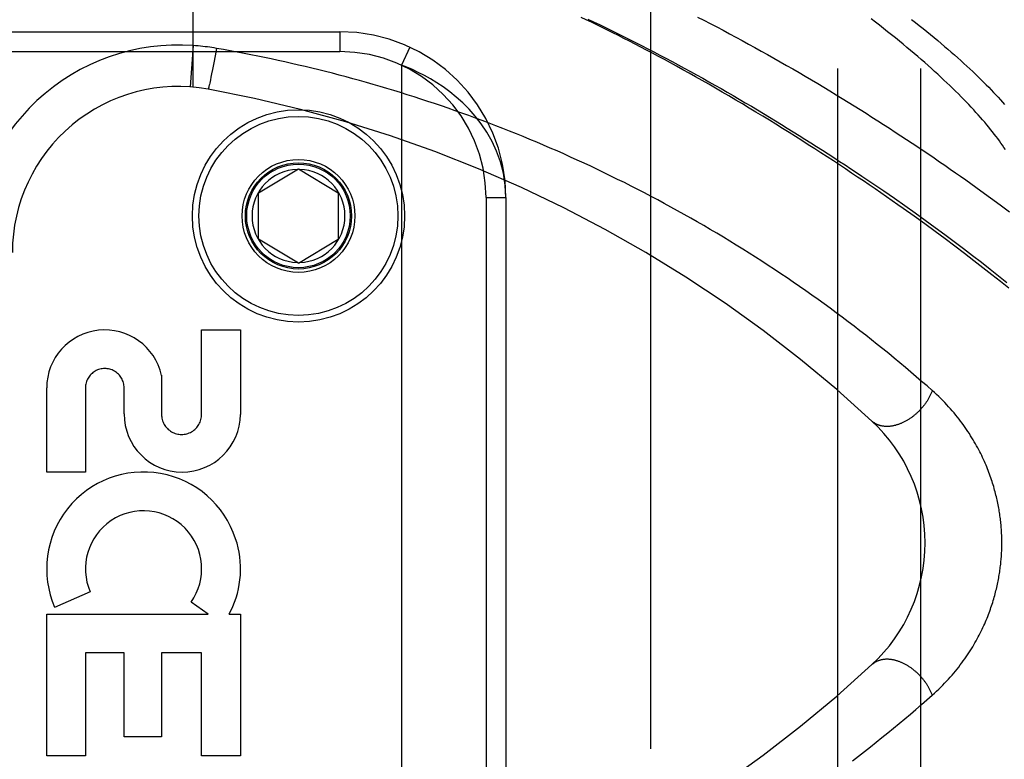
# Model space of a CAD drawing. Header units: inches. Extents: x 0 to 283, y 0 to 183.
# Tile 44 of 256: x 54.08 to 55.56, y 57.62 to 58.74. Entities that reach past the tile are written whole.
import ezdxf

# ---------------------------------------------------------------- set-up
doc = ezdxf.new("R2010")
doc.units = ezdxf.units.IN
doc.header["$LTSCALE"] = 15.583333
doc.header["$MEASUREMENT"] = 0
doc.linetypes.add('HIDDEN', pattern=[0.2, 0.1, -0.1])
for name, color, linetype in [('DEFAULT_2', 8, 'HIDDEN'), ('LEFTHAND_DOOR_ASSEMBLY', 7, 'CONTINUOUS'), ('SUBPANEL', 7, 'CONTINUOUS')]:
    doc.layers.add(name, color=color, linetype=linetype)

msp = doc.modelspace()

# ---------------------------------------------------------------- linework, layer by layer
at = {"layer": 'DEFAULT_2', "color": 8, "linetype": 'HIDDEN'}
msp.add_line((55.0293, 54.52), (55.0293, 123.624), dxfattribs=at)
at = {"layer": 'LEFTHAND_DOOR_ASSEMBLY', "color": 8, "linetype": 'HIDDEN'}
for p, q in [((54.3396, 58.6335), (54.3396, 59.2982)), ((53.4346, 58.717), (54.5608, 58.717)), ((54.5608, 58.717), (54.5608, 58.687)), ((54.3396, 58.6962), (54.3351, 58.6338)), ((54.3749, 58.6919), (54.3728, 58.6807)), ((54.6659, 58.6938), (54.6533, 58.6666)), ((53.4046, 58.687), (54.5608, 58.687)), ((54.3728, 58.6807), (54.3708, 58.6699)), ((54.3704, 58.6678), (54.3688, 58.6598)), ((54.3708, 58.6699), (54.3704, 58.6678)), ((54.6533, 58.6666), (54.6533, 57.2274)), ((54.3665, 58.6483), (54.3657, 58.6446)), ((54.3675, 58.6534), (54.3665, 58.6483)), ((54.3688, 58.6598), (54.3675, 58.6534)), ((54.3635, 58.6348), (54.3633, 58.634)), ((54.3637, 58.6357), (54.3635, 58.6348)), ((54.364, 58.6366), (54.3637, 58.6357)), ((54.3642, 58.6377), (54.364, 58.6366)), ((54.3646, 58.6393), (54.3642, 58.6377)), ((54.3651, 58.6418), (54.3646, 58.6393)), ((54.3657, 58.6446), (54.3651, 58.6418)), ((54.4383, 58.4745), (54.4983, 58.5105)), ((54.4983, 58.5105), (54.5583, 58.4745)), ((55.3471, 58.4994), (55.3636, 58.4882)), ((55.3636, 58.4882), (55.3799, 58.4771)), ((55.5112, 58.4882), (55.5263, 58.4774)), ((54.4383, 58.4045), (54.4383, 58.4745)), ((54.5583, 58.4745), (54.5583, 58.4045)), ((55.3799, 58.4771), (55.3959, 58.466)), ((55.5263, 58.4774), (55.541, 58.4667)), ((54.7808, 58.467), (54.7808, 57.427)), ((54.7808, 58.467), (54.8108, 58.467)), ((54.8108, 58.467), (54.8108, 57.427)), ((55.3959, 58.466), (55.4117, 58.455)), ((55.4117, 58.455), (55.4271, 58.444)), ((55.541, 58.4667), (55.5555, 58.456)), ((55.5555, 58.456), (55.5696, 58.4455)), ((55.4256, 58.4389), (55.4093, 58.4506)), ((55.4271, 58.444), (55.4423, 58.4331)), ((55.4416, 58.4275), (55.4256, 58.4389)), ((55.4572, 58.4161), (55.4416, 58.4275)), ((55.4423, 58.4331), (55.4572, 58.4223)), ((55.4572, 58.4223), (55.4719, 58.4116)), ((55.4724, 58.4049), (55.4572, 58.4161)), ((55.4719, 58.4116), (55.4862, 58.4009)), ((54.4983, 58.3684), (54.4383, 58.4045)), ((54.4983, 58.3684), (54.5583, 58.4045)), ((55.4872, 58.3938), (55.4724, 58.4049)), ((55.4862, 58.4009), (55.5002, 58.3904)), ((55.5017, 58.3828), (55.4872, 58.3938)), ((55.5002, 58.3904), (55.5138, 58.3799)), ((55.5157, 58.372), (55.5017, 58.3828)), ((55.5138, 58.3799), (55.5272, 58.3696)), ((55.5294, 58.3614), (55.5157, 58.372)), ((55.5272, 58.3696), (55.5402, 58.3594)), ((55.5428, 58.351), (55.5294, 58.3614)), ((55.5402, 58.3594), (55.5529, 58.3493)), ((55.5557, 58.3406), (55.5428, 58.351)), ((55.5529, 58.3493), (55.5653, 58.3394)), ((55.5683, 58.3305), (55.5557, 58.3406)), ((54.3524, 58.1406), (54.3524, 58.2677)), ((54.3524, 58.2677), (54.4108, 58.2677)), ((54.4108, 58.2677), (54.4108, 58.1406)), ((54.292, 58.1994), (54.292, 58.1406)), ((54.119, 58.0533), (54.119, 58.1805)), ((54.1774, 58.1805), (54.1774, 58.0533)), ((54.2356, 58.1413), (54.2357, 58.1804)), ((54.1774, 58.0533), (54.119, 58.0533)), ((54.1846, 57.8731), (54.131, 57.8499)), ((54.362, 57.8397), (54.3365, 57.8575)), ((54.119, 57.626), (54.119, 57.8397)), ((54.119, 57.8397), (54.362, 57.8397)), ((54.3939, 57.8397), (54.4108, 57.8397)), ((54.4108, 57.8397), (54.4108, 57.626)), ((54.1774, 57.7813), (54.1774, 57.626)), ((54.2358, 57.7813), (54.1774, 57.7813)), ((54.2358, 57.655), (54.2358, 57.7813)), ((54.292, 57.7813), (54.292, 57.655)), ((54.3524, 57.7813), (54.292, 57.7813)), ((54.3524, 57.626), (54.3524, 57.7813)), ((54.292, 57.655), (54.2358, 57.655)), ((54.1774, 57.626), (54.119, 57.626)), ((54.4108, 57.626), (54.3524, 57.626))]:
    msp.add_line(p, q, dxfattribs=at)
for points in [[(55.4093, 58.4506), (55.401, 58.4564), (55.3926, 58.4623), (55.3842, 58.4682), (55.3756, 58.4741), (55.367, 58.4801), (55.3582, 58.4861), (55.3494, 58.4921), (55.3405, 58.4981), (55.3315, 58.5041), (55.3224, 58.5102), (55.3133, 58.5163), (55.3041, 58.5224), (55.2947, 58.5285), (55.2854, 58.5346), (55.2759, 58.5407), (55.2663, 58.5468), (55.2567, 58.553), (55.247, 58.5591), (55.2373, 58.5652), (55.2275, 58.5714), (55.2176, 58.5775), (55.2076, 58.5836), (55.1976, 58.5898), (55.1875, 58.5959), (55.1774, 58.602), (55.1672, 58.6081), (55.157, 58.6141), (55.1468, 58.6202), (55.1365, 58.6261), (55.1264, 58.632), (55.1163, 58.6378), (55.1064, 58.6434), (55.0965, 58.649), (55.0868, 58.6544), (55.0773, 58.6597), (55.0679, 58.6649), (55.0586, 58.67), (55.0495, 58.6749), (55.0405, 58.6798), (55.0316, 58.6845), (55.0228, 58.6892), (55.0141, 58.6937), (55.0055, 58.6982), (54.997, 58.7026), (54.9885, 58.7069), (54.9802, 58.7111), (54.972, 58.7153), (54.9638, 58.7193), (54.9557, 58.7233), (54.9477, 58.7272), (54.9398, 58.7311), (54.9319, 58.7349), (54.924, 58.7386)], [(54.934, 58.7361), (54.9429, 58.7319), (54.9518, 58.7276), (54.9608, 58.7233), (54.9698, 58.7189), (54.9789, 58.7144), (54.9879, 58.7099), (54.997, 58.7054), (55.0061, 58.7008), (55.0152, 58.6961), (55.0244, 58.6914), (55.0335, 58.6866), (55.0427, 58.6818), (55.0519, 58.6769), (55.0611, 58.672), (55.0703, 58.6671), (55.0795, 58.6621), (55.0887, 58.657), (55.0979, 58.652), (55.1072, 58.6468), (55.1164, 58.6417), (55.1256, 58.6365), (55.1348, 58.6312), (55.1439, 58.626), (55.1531, 58.6207), (55.1623, 58.6153), (55.1714, 58.61), (55.1805, 58.6046), (55.1896, 58.5992), (55.1987, 58.5938), (55.2077, 58.5883), (55.2167, 58.5828), (55.2257, 58.5773), (55.2346, 58.5718), (55.2436, 58.5663), (55.2524, 58.5608), (55.2613, 58.5552), (55.2701, 58.5497), (55.2788, 58.5441), (55.2875, 58.5385), (55.2962, 58.5329), (55.3048, 58.5273), (55.3134, 58.5217), (55.3219, 58.5162), (55.3304, 58.5106), (55.3388, 58.505), (55.3471, 58.4994)], [(55.0995, 58.7391), (55.1091, 58.7342), (55.1187, 58.7292), (55.1283, 58.7241), (55.1379, 58.7191), (55.1476, 58.7139), (55.1572, 58.7088), (55.1668, 58.7036), (55.1763, 58.6983), (55.1859, 58.6931), (55.1955, 58.6878), (55.205, 58.6824), (55.2145, 58.6771), (55.224, 58.6717), (55.2335, 58.6662), (55.243, 58.6608), (55.2524, 58.6553), (55.2617, 58.6498), (55.2711, 58.6443), (55.2804, 58.6388), (55.2897, 58.6332), (55.2989, 58.6277), (55.3081, 58.6221), (55.3172, 58.6165), (55.3263, 58.6109), (55.3354, 58.6053), (55.3444, 58.5997), (55.3533, 58.5941), (55.3622, 58.5884), (55.371, 58.5828), (55.3798, 58.5772), (55.3885, 58.5716), (55.3972, 58.5659), (55.4058, 58.5603), (55.4143, 58.5547), (55.4228, 58.5491), (55.4312, 58.5435), (55.4395, 58.5379), (55.4477, 58.5323), (55.4559, 58.5268), (55.464, 58.5212), (55.4721, 58.5157), (55.4801, 58.5101), (55.4879, 58.5046), (55.4958, 58.4992), (55.5035, 58.4937), (55.5112, 58.4882)], [(55.5631, 58.5397), (55.561, 58.5428), (55.5588, 58.5461), (55.5565, 58.5493), (55.5542, 58.5526), (55.5517, 58.556), (55.5492, 58.5593), (55.5465, 58.5628), (55.5438, 58.5662), (55.541, 58.5697), (55.5381, 58.5733), (55.5352, 58.5769), (55.5321, 58.5805), (55.5289, 58.5842), (55.5257, 58.5879), (55.5224, 58.5917), (55.5189, 58.5955), (55.5154, 58.5993), (55.5118, 58.6032), (55.5081, 58.6071), (55.5043, 58.6111), (55.5004, 58.6151), (55.4965, 58.6191), (55.4924, 58.6232), (55.4882, 58.6273), (55.484, 58.6315), (55.4797, 58.6357), (55.4752, 58.6399), (55.4707, 58.6442), (55.4661, 58.6485), (55.4614, 58.6528), (55.4566, 58.6572), (55.4517, 58.6616), (55.4467, 58.6661), (55.4416, 58.6705), (55.4364, 58.6751), (55.4312, 58.6796), (55.4258, 58.6842), (55.4204, 58.6888), (55.4148, 58.6934), (55.4092, 58.6981), (55.4035, 58.7028), (55.3977, 58.7075), (55.3918, 58.7122), (55.3858, 58.717), (55.3797, 58.7218), (55.3735, 58.7266), (55.3673, 58.7314), (55.3609, 58.7363)], [(55.4218, 58.7354), (55.4277, 58.7307), (55.4335, 58.7262), (55.4392, 58.7216), (55.4449, 58.7171), (55.4504, 58.7126), (55.4558, 58.7081), (55.4612, 58.7036), (55.4665, 58.6992), (55.4716, 58.6948), (55.4767, 58.6905), (55.4817, 58.6862), (55.4866, 58.6819), (55.4914, 58.6776), (55.4961, 58.6734), (55.5007, 58.6692), (55.5052, 58.6651), (55.5096, 58.6609), (55.514, 58.6569), (55.5182, 58.6528), (55.5223, 58.6488), (55.5264, 58.6449), (55.5304, 58.6409), (55.5343, 58.637), (55.538, 58.6332), (55.5417, 58.6294), (55.5453, 58.6256), (55.5489, 58.6219), (55.5523, 58.6182), (55.5556, 58.6145), (55.5589, 58.6109), (55.562, 58.6073)], [(54.3749, 58.6919), (54.3714, 58.6925), (54.368, 58.6931), (54.3647, 58.6935), (54.3614, 58.694), (54.3579, 58.6944), (54.3544, 58.6949), (54.3508, 58.6952), (54.3471, 58.6956), (54.3433, 58.6959), (54.3396, 58.6962)], [(55.4531, 58.1763), (55.4451, 58.1833), (55.437, 58.1903), (55.4289, 58.1973), (55.4208, 58.2043), (55.4125, 58.2113), (55.4042, 58.2182), (55.3958, 58.2252), (55.3874, 58.2321), (55.3788, 58.2391), (55.3702, 58.246), (55.3616, 58.2528), (55.3528, 58.2597), (55.3441, 58.2665), (55.3352, 58.2734), (55.3263, 58.2801), (55.3173, 58.2869), (55.3083, 58.2936), (55.2992, 58.3003), (55.2901, 58.3069), (55.2809, 58.3136), (55.2717, 58.3201), (55.2624, 58.3267), (55.2531, 58.3332), (55.2437, 58.3396), (55.2343, 58.346), (55.2249, 58.3524), (55.2154, 58.3587), (55.2059, 58.365), (55.1963, 58.3712), (55.1867, 58.3773), (55.1771, 58.3835), (55.1675, 58.3895), (55.1578, 58.3956), (55.148, 58.4015), (55.1383, 58.4074), (55.1285, 58.4133), (55.1187, 58.4191), (55.1089, 58.4249), (55.099, 58.4306), (55.0891, 58.4362), (55.0792, 58.4418), (55.0693, 58.4474), (55.0594, 58.4528), (55.0494, 58.4583), (55.0394, 58.4636), (55.0294, 58.4689), (55.0194, 58.4742), (55.0093, 58.4794), (54.9993, 58.4845), (54.9892, 58.4896), (54.9791, 58.4946), (54.969, 58.4996), (54.9589, 58.5045), (54.9488, 58.5094), (54.9386, 58.5142), (54.9285, 58.5189), (54.9183, 58.5236), (54.9082, 58.5282), (54.898, 58.5328), (54.8878, 58.5373), (54.8776, 58.5417), (54.8674, 58.5461), (54.8572, 58.5504), (54.8469, 58.5547), (54.8367, 58.5589), (54.8265, 58.5631), (54.8162, 58.5672), (54.806, 58.5712), (54.7957, 58.5752), (54.7855, 58.5792), (54.7752, 58.583), (54.765, 58.5869), (54.7547, 58.5906), (54.7444, 58.5943), (54.7342, 58.598), (54.7239, 58.6016), (54.7136, 58.6051), (54.7033, 58.6086), (54.693, 58.612), (54.6828, 58.6154), (54.6725, 58.6187), (54.6622, 58.622), (54.652, 58.6252), (54.6417, 58.6283), (54.6314, 58.6314), (54.6212, 58.6345), (54.6109, 58.6375), (54.6006, 58.6404), (54.5904, 58.6433), (54.5801, 58.6461), (54.5699, 58.6489), (54.5596, 58.6516), (54.5494, 58.6543), (54.5391, 58.6569), (54.5289, 58.6595), (54.5186, 58.662), (54.5084, 58.6644), (54.4982, 58.6668), (54.488, 58.6692), (54.4777, 58.6715), (54.4675, 58.6737), (54.4573, 58.676), (54.4471, 58.6781), (54.4369, 58.6802), (54.4266, 58.6823), (54.4163, 58.6843), (54.406, 58.6863), (54.3956, 58.6882), (54.3853, 58.6901), (54.3749, 58.6919)], [(54.8108, 58.467), (54.8098, 58.486), (54.807, 58.504), (54.8025, 58.521), (54.7968, 58.5368), (54.7899, 58.5517), (54.7821, 58.5654), (54.7736, 58.5781), (54.7647, 58.5896), (54.7553, 58.6002), (54.7458, 58.6098), (54.736, 58.6186), (54.7262, 58.6265), (54.7164, 58.6337), (54.7068, 58.6401), (54.6972, 58.6459), (54.6879, 58.6511), (54.6788, 58.6557), (54.67, 58.6598), (54.6615, 58.6634), (54.6533, 58.6666)], [(54.3633, 58.634), (54.3632, 58.6333), (54.3631, 58.633), (54.363, 58.6327), (54.3629, 58.6324), (54.3628, 58.6321), (54.3627, 58.6318), (54.3627, 58.6316), (54.3626, 58.6314), (54.3626, 58.6312), (54.3625, 58.631), (54.3624, 58.6309), (54.3624, 58.6308), (54.3623, 58.6307), (54.3623, 58.6306), (54.3623, 58.6305), (54.3622, 58.6305), (54.3622, 58.6304), (54.3622, 58.6304)], [(55.4531, 58.1763), (55.4527, 58.1753), (55.4523, 58.1743), (55.4519, 58.1733), (55.4515, 58.1723), (55.451, 58.1714), (55.4506, 58.1704), (55.4501, 58.1694), (55.4496, 58.1684), (55.4491, 58.1674), (55.4486, 58.1665), (55.4481, 58.1655), (55.4475, 58.1645), (55.447, 58.1636), (55.4464, 58.1626), (55.4458, 58.1616), (55.4452, 58.1607), (55.4446, 58.1598), (55.444, 58.1588), (55.4434, 58.1579), (55.4427, 58.157), (55.442, 58.156), (55.4414, 58.1551), (55.4407, 58.1542), (55.44, 58.1533), (55.4393, 58.1524), (55.4385, 58.1516), (55.4378, 58.1507), (55.437, 58.1498), (55.4363, 58.149), (55.4355, 58.1481), (55.4347, 58.1473), (55.4339, 58.1464), (55.4331, 58.1456), (55.4323, 58.1448), (55.4315, 58.144), (55.4307, 58.1432), (55.4298, 58.1425), (55.429, 58.1417), (55.4281, 58.1409), (55.4273, 58.1402), (55.4264, 58.1395), (55.4255, 58.1388), (55.4247, 58.138), (55.4238, 58.1374), (55.4229, 58.1367), (55.422, 58.136), (55.4211, 58.1354), (55.4201, 58.1347), (55.4192, 58.1341), (55.4183, 58.1335), (55.4174, 58.1329), (55.4164, 58.1323), (55.4155, 58.1318), (55.4146, 58.1312), (55.4136, 58.1307), (55.4127, 58.1302), (55.4117, 58.1296), (55.4108, 58.1292), (55.4098, 58.1287), (55.4089, 58.1282), (55.4079, 58.1278), (55.4069, 58.1274), (55.406, 58.127), (55.405, 58.1266), (55.4041, 58.1262), (55.4031, 58.1258), (55.4021, 58.1255), (55.4012, 58.1252), (55.4002, 58.1249), (55.3993, 58.1246), (55.3983, 58.1243), (55.3974, 58.124), (55.3964, 58.1238), (55.3955, 58.1236), (55.3945, 58.1234), (55.3936, 58.1232), (55.3927, 58.123), (55.3917, 58.1229), (55.3908, 58.1228), (55.3899, 58.1226), (55.3889, 58.1225), (55.388, 58.1225), (55.3871, 58.1224), (55.3862, 58.1224), (55.3853, 58.1223), (55.3844, 58.1223), (55.3836, 58.1224), (55.3827, 58.1224), (55.3818, 58.1224), (55.381, 58.1225), (55.3801, 58.1226), (55.3793, 58.1227), (55.3784, 58.1228), (55.3776, 58.123), (55.3768, 58.1231), (55.376, 58.1233), (55.3752, 58.1235), (55.3744, 58.1237), (55.3736, 58.1239), (55.3728, 58.1242), (55.3721, 58.1244), (55.3713, 58.1247), (55.3706, 58.125), (55.3699, 58.1253), (55.3692, 58.1257), (55.3685, 58.126), (55.3678, 58.1264), (55.3671, 58.1268), (55.3664, 58.1272), (55.3658, 58.1276), (55.3651, 58.128), (55.3645, 58.1285), (55.3639, 58.1289), (55.3633, 58.1294), (55.3627, 58.1299), (55.3622, 58.1304)], [(55.4531, 57.7177), (55.4563, 57.7206), (55.4595, 57.7236), (55.4627, 57.7265), (55.4657, 57.7295), (55.4687, 57.7325), (55.4717, 57.7355), (55.4746, 57.7386), (55.4774, 57.7416), (55.4801, 57.7447), (55.4828, 57.7477), (55.4854, 57.7508), (55.488, 57.7539), (55.4905, 57.757), (55.4929, 57.76), (55.4953, 57.7631), (55.4976, 57.7662), (55.4998, 57.7693), (55.502, 57.7723), (55.5041, 57.7754), (55.5062, 57.7784), (55.5082, 57.7814), (55.5102, 57.7845), (55.512, 57.7875), (55.5139, 57.7905), (55.5157, 57.7935), (55.5174, 57.7964), (55.5191, 57.7994), (55.5207, 57.8023), (55.5223, 57.8053), (55.5238, 57.8082), (55.5253, 57.811), (55.5267, 57.8139), (55.5281, 57.8168), (55.5294, 57.8196), (55.5307, 57.8224), (55.532, 57.8252), (55.5332, 57.828), (55.5344, 57.8308), (55.5355, 57.8335), (55.5366, 57.8362), (55.5377, 57.839), (55.5387, 57.8416), (55.5397, 57.8443), (55.5406, 57.847), (55.5415, 57.8496), (55.5424, 57.8522), (55.5433, 57.8548), (55.5441, 57.8574), (55.5449, 57.86), (55.5457, 57.8625), (55.5464, 57.8651), (55.5471, 57.8676), (55.5478, 57.8701), (55.5484, 57.8726), (55.549, 57.8751), (55.5496, 57.8775), (55.5502, 57.8799), (55.5507, 57.8824), (55.5513, 57.8848), (55.5518, 57.8871), (55.5522, 57.8895), (55.5527, 57.8919), (55.5531, 57.8942), (55.5535, 57.8965), (55.5539, 57.8988), (55.5543, 57.9011), (55.5546, 57.9034), (55.555, 57.9057), (55.5553, 57.908), (55.5555, 57.9102), (55.5558, 57.9125), (55.5561, 57.9147), (55.5563, 57.917), (55.5565, 57.9192), (55.5567, 57.9214), (55.5569, 57.9236), (55.5571, 57.9258), (55.5572, 57.9281), (55.5573, 57.9303), (55.5575, 57.9324), (55.5576, 57.9346), (55.5576, 57.9368), (55.5577, 57.939), (55.5578, 57.9412), (55.5578, 57.9434), (55.5578, 57.9456), (55.5578, 57.9478), (55.5578, 57.95), (55.5578, 57.9522), (55.5577, 57.9543), (55.5577, 57.9565), (55.5576, 57.9587), (55.5575, 57.961), (55.5574, 57.9632), (55.5572, 57.9654), (55.5571, 57.9676), (55.5569, 57.9698), (55.5568, 57.972), (55.5566, 57.9743), (55.5563, 57.9765), (55.5561, 57.9788), (55.5559, 57.981), (55.5556, 57.9833), (55.5553, 57.9856), (55.555, 57.9879), (55.5547, 57.9902), (55.5543, 57.9925), (55.554, 57.9948), (55.5536, 57.9972), (55.5532, 57.9995), (55.5527, 58.0019), (55.5523, 58.0043), (55.5518, 58.0067), (55.5513, 58.0091), (55.5508, 58.0116), (55.5502, 58.014), (55.5496, 58.0165), (55.549, 58.019), (55.5484, 58.0215), (55.5477, 58.024), (55.547, 58.0266), (55.5463, 58.0291), (55.5456, 58.0317), (55.5448, 58.0343), (55.544, 58.0369), (55.5431, 58.0396), (55.5423, 58.0422), (55.5414, 58.0449), (55.5404, 58.0476), (55.5394, 58.0503), (55.5384, 58.053), (55.5374, 58.0558), (55.5363, 58.0585), (55.5352, 58.0613), (55.534, 58.0641), (55.5328, 58.067), (55.5315, 58.0698), (55.5302, 58.0727), (55.5289, 58.0756), (55.5275, 58.0785), (55.5261, 58.0814), (55.5246, 58.0843), (55.523, 58.0873), (55.5215, 58.0902), (55.5198, 58.0932), (55.5181, 58.0962), (55.5164, 58.0993), (55.5146, 58.1023), (55.5127, 58.1054), (55.5108, 58.1084), (55.5089, 58.1115), (55.5068, 58.1146), (55.5047, 58.1177), (55.5026, 58.1208), (55.5004, 58.1239), (55.4981, 58.1271), (55.4958, 58.1302), (55.4934, 58.1333), (55.4909, 58.1364), (55.4884, 58.1396), (55.4858, 58.1427), (55.4831, 58.1458), (55.4804, 58.1489), (55.4776, 58.152), (55.4748, 58.1551), (55.4719, 58.1582), (55.4689, 58.1613), (55.4659, 58.1643), (55.4628, 58.1673), (55.4596, 58.1703), (55.4564, 58.1733), (55.4531, 58.1763)], [(55.4531, 57.7177), (55.4527, 57.7187), (55.4523, 57.7197), (55.4519, 57.7206), (55.4515, 57.7216), (55.451, 57.7226), (55.4506, 57.7236), (55.4501, 57.7246), (55.4496, 57.7256), (55.4491, 57.7265), (55.4486, 57.7275), (55.4481, 57.7285), (55.4475, 57.7294), (55.447, 57.7304), (55.4464, 57.7314), (55.4458, 57.7323), (55.4452, 57.7333), (55.4446, 57.7342), (55.444, 57.7352), (55.4434, 57.7361), (55.4427, 57.737), (55.442, 57.7379), (55.4414, 57.7388), (55.4407, 57.7397), (55.44, 57.7406), (55.4393, 57.7415), (55.4385, 57.7424), (55.4378, 57.7433), (55.437, 57.7442), (55.4363, 57.745), (55.4355, 57.7459), (55.4347, 57.7467), (55.4339, 57.7475), (55.4331, 57.7483), (55.4323, 57.7492), (55.4315, 57.75), (55.4307, 57.7507), (55.4298, 57.7515), (55.429, 57.7523), (55.4281, 57.753), (55.4273, 57.7538), (55.4264, 57.7545), (55.4255, 57.7552), (55.4247, 57.7559), (55.4238, 57.7566), (55.4229, 57.7573), (55.422, 57.758), (55.4211, 57.7586), (55.4201, 57.7592), (55.4192, 57.7599), (55.4183, 57.7605), (55.4174, 57.7611), (55.4164, 57.7616), (55.4155, 57.7622), (55.4146, 57.7628), (55.4136, 57.7633), (55.4127, 57.7638), (55.4117, 57.7643), (55.4108, 57.7648), (55.4098, 57.7653), (55.4089, 57.7657), (55.4079, 57.7662), (55.4069, 57.7666), (55.406, 57.767), (55.405, 57.7674), (55.4041, 57.7678), (55.4031, 57.7681), (55.4021, 57.7685), (55.4012, 57.7688), (55.4002, 57.7691), (55.3993, 57.7694), (55.3983, 57.7697), (55.3974, 57.7699), (55.3964, 57.7702), (55.3955, 57.7704), (55.3945, 57.7706), (55.3936, 57.7708), (55.3927, 57.7709), (55.3917, 57.7711), (55.3908, 57.7712), (55.3899, 57.7713), (55.3889, 57.7714), (55.388, 57.7715), (55.3871, 57.7716), (55.3862, 57.7716), (55.3853, 57.7716), (55.3844, 57.7716), (55.3836, 57.7716), (55.3827, 57.7716), (55.3818, 57.7715), (55.381, 57.7715), (55.3801, 57.7714), (55.3793, 57.7713), (55.3784, 57.7711), (55.3776, 57.771), (55.3768, 57.7709), (55.376, 57.7707), (55.3752, 57.7705), (55.3744, 57.7703), (55.3736, 57.77), (55.3728, 57.7698), (55.3721, 57.7695), (55.3713, 57.7692), (55.3706, 57.7689), (55.3699, 57.7686), (55.3692, 57.7683), (55.3685, 57.7679), (55.3678, 57.7676), (55.3671, 57.7672), (55.3664, 57.7668), (55.3658, 57.7664), (55.3651, 57.7659), (55.3645, 57.7655), (55.3639, 57.765), (55.3633, 57.7646), (55.3627, 57.7641), (55.3622, 57.7635)], [(55.3329, 57.6189), (55.3419, 57.6258), (55.3509, 57.6327), (55.3598, 57.6397), (55.3686, 57.6467), (55.3773, 57.6537), (55.386, 57.6607), (55.3946, 57.6678), (55.4031, 57.6748), (55.4116, 57.6819), (55.42, 57.689), (55.4284, 57.6962), (55.4367, 57.7033), (55.4449, 57.7105), (55.4531, 57.7177)]]:
    msp.add_lwpolyline(points, dxfattribs=at)
for radius in [0.1599, 0.1499, 0.085, 0.08, 0.078]:
    msp.add_circle((54.4983, 58.4395), radius, dxfattribs=at)
for centre, radius, start, end in [((54.5608, 58.467), 0.25, 0, 90), ((54.3173, 58.3845), 0.3125, 85.9125, 180), ((54.5608, 58.467), 0.22, 0, 90), ((54.3173, 58.3845), 0.25, 79.6658, 180), ((54.0034, 56.6629), 2, 47.2041, 79.6658), ((54.4983, 58.4395), 0.07, 91.4692, 268.5308), ((54.4983, 58.4395), 0.07, 271.4692, 88.5308), ((54.2065, 58.1804), 0.0875, 12.5167, 179.9756), ((54.2065, 58.1805), 0.0291, 359.9462, 180), ((54.3232, 58.1412), 0.0876, 179.9462, 359.5965), ((54.3222, 58.1406), 0.0302, 179.9714, 0.0286), ((55.1923, 57.947), 0.25, 312.7959, 47.2041), ((54.2649, 57.9079), 0.1459, 18.1268, 203.4014), ((54.2649, 57.9079), 0.0875, 324.8915, 203.4014), ((54.268, 57.9077), 0.1431, 333.8028, 18.5861), ((54.2649, 57.9079), 0.1459, 332.1494, 334.2621), ((54.0034, 59.2311), 2, 280.3342, 312.7959)]:
    msp.add_arc(centre, radius, start, end, dxfattribs=at)
at = {"layer": 'SUBPANEL', "color": 8, "linetype": 'HIDDEN'}
for p, q in [((55.3106, 57.1032), (55.3106, 121.0407)), ((55.4356, 57.1032), (55.4356, 121.0407))]:
    msp.add_line(p, q, dxfattribs=at)

doc.saveas('drawing.dxf')
